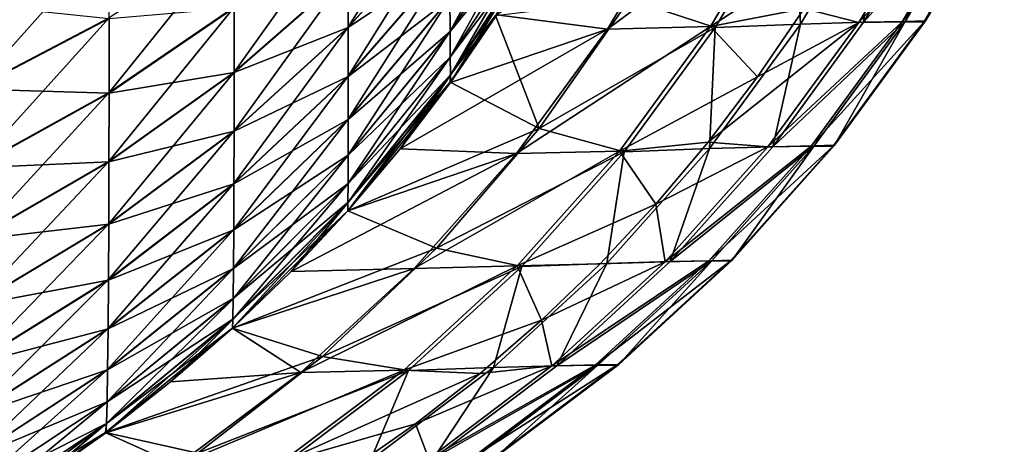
# Model space of a CAD drawing. Header units: metres. Extents: x -2 to 85, y -75 to 75.
# Tile 16 of 230: x 10.984 to 11.902, y -74.408 to -74.012. Entities that reach past the tile are written whole.
import ezdxf

# ---------------------------------------------------------------- set-up
doc = ezdxf.new("R2010")
doc.units = ezdxf.units.M
doc.layers.add('solid_21204500', color=7, linetype='CONTINUOUS')

msp = doc.modelspace()

# ---------------------------------------------------------------- linework, layer by layer
at = {"layer": 'solid_21204500'}
for points in [[(11.289992, -74.018623, 73.384216), (11.384734, -73.912796, 73.330109), (11.384673, -73.865868, 73.412819)], [(11.290009, -73.967537, 73.474274), (11.289992, -74.018623, 73.384216), (11.384673, -73.865868, 73.412819)], [(11.38491, -73.991478, 73.149292), (11.385027, -74.022408, 73.050346), (11.467403, -73.870171, 73.108208)], [(11.385027, -74.022408, 73.050346), (11.467639, -73.898132, 73.018692), (11.467403, -73.870171, 73.108208)], [(11.701218, -73.894478, 50.885601), (11.605169, -73.896797, 61.802811), (11.53178, -74.020454, 61.802071)], [(11.62782, -74.018112, 50.884991), (11.701218, -73.894478, 50.885601), (11.53178, -74.020454, 61.802071)], [(11.5523, -73.992599, -61.529068), (11.705603, -73.895561, -50.248699), (11.632164, -74.01902, -50.248096)], [(11.62782, -74.018112, 50.884991), (11.75511, -73.93502, 39.989902), (11.701218, -73.894478, 50.885601)], [(11.632164, -74.01902, -50.248096), (11.705603, -73.895561, -50.248699), (11.711538, -74.015884, -38.967163)], [(11.705603, -73.895561, -50.248699), (11.784934, -73.892242, -38.967628), (11.711538, -74.015884, -38.967163)], [(11.711538, -74.015884, -38.967163), (11.784934, -73.892242, -38.967628), (11.770507, -74.014038, -27.686102)], [(11.765925, -74.014198, 28.719797), (11.839311, -73.890518, 28.720142), (11.7149, -74.001221, 39.989643)], [(11.879772, -73.8899, 17.438864), (11.839311, -73.890518, 28.720142), (11.765925, -74.014198, 28.719797)], [(11.806372, -74.013512, 17.438656), (11.879772, -73.8899, 17.438864), (11.765925, -74.014198, 28.719797)], [(11.770507, -74.014038, -27.686102), (11.882558, -73.889732, -16.405149), (11.809159, -74.013359, -16.404953)], [(11.770507, -74.014038, -27.686102), (11.843891, -73.890358, -27.686434), (11.882558, -73.889732, -16.405149)], [(11.784934, -73.892242, -38.967628), (11.843891, -73.890358, -27.686434), (11.770507, -74.014038, -27.686102)], [(11.899988, -73.890457, 6.157533), (11.879772, -73.8899, 17.438864), (11.806372, -74.013512, 17.438656)], [(11.826549, -74.013916, 6.15746), (11.899988, -73.890457, 6.157533), (11.806372, -74.013512, 17.438656)], [(11.809159, -74.013359, -16.404953), (11.882558, -73.889732, -16.405149), (11.828203, -74.012772, -5.123755)], [(11.828203, -74.012772, -5.123755), (11.899988, -73.890457, 6.157533), (11.826549, -74.013916, 6.15746)], [(11.828203, -74.012772, -5.123755), (11.901598, -73.889122, -5.123816), (11.899988, -73.890457, 6.157533)], [(11.882558, -73.889732, -16.405149), (11.901598, -73.889122, -5.123816), (11.828203, -74.012772, -5.123755)], [(11.467639, -73.898247, -73.01844), (11.385027, -74.022537, -73.050072), (11.38491, -73.991806, -73.148857)], [(11.385027, -74.022408, 73.050346), (11.385167, -74.0467, 72.944687), (11.467639, -73.898132, 73.018692)], [(11.467639, -73.898247, -73.01844), (11.46792, -73.920044, -72.923103), (11.385027, -74.022537, -73.050072)], [(11.385167, -74.0467, 72.944687), (11.46792, -73.920097, 72.923096), (11.467639, -73.898132, 73.018692)], [(11.53178, -74.020454, 61.802071), (11.605169, -73.896797, 61.802811), (11.428659, -74.007011, 72.708199)], [(11.18379, -74.060463, 73.530357), (11.290009, -73.967537, 73.474274), (11.290021, -73.911331, 73.559151)], [(11.183869, -74.000076, 73.621582), (11.18379, -74.060463, 73.530357), (11.290021, -73.911331, 73.559151)], [(11.289972, -74.064308, 73.288681), (11.384812, -73.954765, 73.242355), (11.384734, -73.912796, 73.330109)], [(11.289992, -74.018623, 73.384216), (11.289972, -74.064308, 73.288681), (11.384734, -73.912796, 73.330109)], [(11.384734, -73.913078, -73.329773), (11.289992, -74.018936, -73.38385), (11.290009, -73.967834, -73.473915)], [(11.384734, -73.913078, -73.329773), (11.384812, -73.955116, -73.241989), (11.289992, -74.018936, -73.38385)], [(11.46792, -73.920044, -72.923103), (11.385167, -74.046638, -72.944695), (11.385027, -74.022537, -73.050072)], [(11.46792, -73.920044, -72.923103), (11.468256, -73.934937, -72.820427), (11.385167, -74.046638, -72.944695)], [(11.385167, -74.0467, 72.944687), (11.385334, -74.06324, 72.831108), (11.46792, -73.920097, 72.923096)], [(11.385334, -74.06324, 72.831108), (11.468256, -73.935043, 72.820328), (11.46792, -73.920097, 72.923096)], [(10.941482, -74.075851, 73.822334), (11.067324, -74.009857, 73.768791), (11.067374, -73.934738, 73.854752)], [(10.94156, -73.996857, 73.912743), (10.941482, -74.075851, 73.822334), (11.067374, -73.934738, 73.854752)], [(11.067222, -74.079597, 73.677452), (11.183869, -74.000076, 73.621582), (11.183921, -73.934425, 73.707535)], [(11.067324, -74.009857, 73.768791), (11.067222, -74.079597, 73.677452), (11.183921, -73.934425, 73.707535)], [(11.468256, -73.934937, -72.820427), (11.385334, -74.063126, -72.831215), (11.385167, -74.046638, -72.944695)], [(11.468256, -73.934937, -72.820427), (11.467828, -73.940933, -72.708656), (11.385334, -74.063126, -72.831215)], [(11.385334, -74.06324, 72.831108), (11.385531, -74.07029, 72.707687), (11.468256, -73.935043, 72.820328)], [(11.385334, -74.063126, -72.831215), (11.467828, -73.940933, -72.708656), (11.427287, -74.007828, -72.708176)], [(11.385531, -74.07029, 72.707687), (11.428659, -74.007011, 72.708199), (11.468256, -73.935043, 72.820328)], [(11.62782, -74.018112, 50.884991), (11.7149, -74.001221, 39.989643), (11.75511, -73.93502, 39.989902)], [(11.289947, -74.104271, 73.187347), (11.38491, -73.991478, 73.149292), (11.384812, -73.954765, 73.242355)], [(11.289972, -74.064308, 73.288681), (11.289947, -74.104271, 73.187347), (11.384812, -73.954765, 73.242355)], [(11.384812, -73.955116, -73.241989), (11.289972, -74.06469, -73.288277), (11.289992, -74.018936, -73.38385)], [(11.384812, -73.955116, -73.241989), (11.38491, -73.991806, -73.148857), (11.289972, -74.06469, -73.288277)], [(11.183682, -74.115349, 73.433563), (11.289992, -74.018623, 73.384216), (11.290009, -73.967537, 73.474274)], [(11.18379, -74.060463, 73.530357), (11.183682, -74.115349, 73.433563), (11.290009, -73.967537, 73.474274)], [(11.290009, -73.967834, -73.473915), (11.18379, -74.060791, -73.529968), (11.183869, -74.000519, -73.621185)], [(11.290009, -73.967834, -73.473915), (11.289992, -74.018936, -73.38385), (11.18379, -74.060791, -73.529968)], [(11.289917, -74.137932, 73.07962), (11.385027, -74.022408, 73.050346), (11.38491, -73.991478, 73.149292)], [(11.289947, -74.104271, 73.187347), (11.289917, -74.137932, 73.07962), (11.38491, -73.991478, 73.149292)], [(11.38491, -73.991806, -73.148857), (11.289947, -74.10463, -73.186882), (11.289972, -74.06469, -73.288277)], [(11.38491, -73.991806, -73.148857), (11.385027, -74.022537, -73.050072), (11.289947, -74.10463, -73.186882)], [(11.427287, -74.007828, -72.708176), (11.5523, -73.992599, -61.529068), (11.468099, -74.113106, -61.528225)], [(11.468099, -74.113106, -61.528225), (11.5523, -73.992599, -61.529068), (11.632164, -74.01902, -50.248096)], [(11.067325, -74.010452, -73.768341), (10.941483, -74.076477, -73.821861), (10.94156, -73.997482, -73.912193)], [(11.067067, -74.143738, 73.580521), (11.18379, -74.060463, 73.530357), (11.183869, -74.000076, 73.621582)], [(11.067222, -74.079597, 73.677452), (11.067067, -74.143738, 73.580521), (11.183869, -74.000076, 73.621582)], [(11.183869, -74.000519, -73.621185), (11.067222, -74.080063, -73.677032), (11.067325, -74.010452, -73.768341)], [(11.183869, -74.000519, -73.621185), (11.18379, -74.060791, -73.529968), (11.067222, -74.080063, -73.677032)], [(11.62782, -74.018112, 50.884991), (11.671628, -74.064903, 39.989361), (11.7149, -74.001221, 39.989643)], [(11.765925, -74.014198, 28.719797), (11.7149, -74.001221, 39.989643), (11.671628, -74.064903, 39.989361)], [(10.941326, -74.14917, 73.726265), (11.067222, -74.079597, 73.677452), (11.067324, -74.009857, 73.768791)], [(10.941482, -74.075851, 73.822334), (10.941326, -74.14917, 73.726265), (11.067324, -74.009857, 73.768791)], [(11.067325, -74.010452, -73.768341), (11.067222, -74.080063, -73.677032), (10.941483, -74.076477, -73.821861)], [(11.385155, -74.070015, -72.70768), (11.427287, -74.007828, -72.708176), (11.468099, -74.113106, -61.528225)], [(11.385334, -74.063126, -72.831215), (11.427287, -74.007828, -72.708176), (11.385155, -74.070015, -72.70768)], [(11.53178, -74.020454, 61.802071), (11.428659, -74.007011, 72.708199), (11.385531, -74.07029, 72.707687)], [(11.765925, -74.014198, 28.719797), (11.671628, -74.064903, 39.989361), (11.625564, -74.125748, 39.989063)], [(11.681181, -74.130249, 28.719404), (11.765925, -74.014198, 28.719797), (11.625564, -74.125748, 39.989063)], [(11.806372, -74.013512, 17.438656), (11.765925, -74.014198, 28.719797), (11.681181, -74.130249, 28.719404)], [(11.721621, -74.129501, 17.438416), (11.806372, -74.013512, 17.438656), (11.681181, -74.130249, 28.719404)], [(11.685761, -74.130104, -27.685722), (11.809159, -74.013359, -16.404953), (11.724408, -74.129364, -16.404728)], [(11.685761, -74.130104, -27.685722), (11.770507, -74.014038, -27.686102), (11.809159, -74.013359, -16.404953)], [(11.711538, -74.015884, -38.967163), (11.770507, -74.014038, -27.686102), (11.685761, -74.130104, -27.685722)], [(11.826549, -74.013916, 6.15746), (11.806372, -74.013512, 17.438656), (11.721621, -74.129501, 17.438416)], [(11.74178, -74.129753, 6.157375), (11.826549, -74.013916, 6.15746), (11.721621, -74.129501, 17.438416)], [(11.724408, -74.129364, -16.404728), (11.809159, -74.013359, -16.404953), (11.743454, -74.128792, -5.123684)], [(11.743454, -74.128792, -5.123684), (11.826549, -74.013916, 6.15746), (11.74178, -74.129753, 6.157375)], [(11.743454, -74.128792, -5.123684), (11.828203, -74.012772, -5.123755), (11.826549, -74.013916, 6.15746)], [(11.809159, -74.013359, -16.404953), (11.828203, -74.012772, -5.123755), (11.743454, -74.128792, -5.123684)], [(11.183546, -74.164421, 73.330879), (11.289972, -74.064308, 73.288681), (11.289992, -74.018623, 73.384216)], [(11.183682, -74.115349, 73.433563), (11.183546, -74.164421, 73.330879), (11.289992, -74.018623, 73.384216)], [(11.289992, -74.018936, -73.38385), (11.183682, -74.115685, -73.433174), (11.18379, -74.060791, -73.529968)], [(11.289992, -74.018936, -73.38385), (11.289972, -74.06469, -73.288277), (11.183682, -74.115685, -73.433174)], [(11.289881, -74.164368, 72.964584), (11.385167, -74.0467, 72.944687), (11.385027, -74.022408, 73.050346)], [(11.289917, -74.137932, 73.07962), (11.289881, -74.164368, 72.964584), (11.385027, -74.022408, 73.050346)], [(11.385027, -74.022537, -73.050072), (11.289916, -74.138069, -73.079323), (11.289947, -74.10463, -73.186882)], [(11.385027, -74.022537, -73.050072), (11.385167, -74.046638, -72.944695), (11.289916, -74.138069, -73.079323)], [(11.53178, -74.020454, 61.802071), (11.385531, -74.07029, 72.707687), (11.338531, -74.132187, 72.707138)], [(11.447036, -74.13649, 61.801224), (11.53178, -74.020454, 61.802071), (11.338531, -74.132187, 72.707138)], [(11.62782, -74.018112, 50.884991), (11.53178, -74.020454, 61.802071), (11.447036, -74.13649, 61.801224)], [(11.543071, -74.134117, 50.884293), (11.62782, -74.018112, 50.884991), (11.447036, -74.13649, 61.801224)], [(11.468099, -74.113106, -61.528225), (11.632164, -74.01902, -50.248096), (11.547398, -74.134857, -50.247406)], [(11.543071, -74.134117, 50.884293), (11.671628, -74.064903, 39.989361), (11.62782, -74.018112, 50.884991)], [(11.547398, -74.134857, -50.247406), (11.632164, -74.01902, -50.248096), (11.626789, -74.131897, -38.966629)], [(11.626789, -74.131897, -38.966629), (11.711538, -74.015884, -38.967163), (11.685761, -74.130104, -27.685722)], [(11.632164, -74.01902, -50.248096), (11.711538, -74.015884, -38.967163), (11.626789, -74.131897, -38.966629)], [(11.289839, -74.182358, 72.840927), (11.385334, -74.06324, 72.831108), (11.385167, -74.0467, 72.944687)], [(11.289881, -74.164368, 72.964584), (11.289839, -74.182358, 72.840927), (11.385167, -74.0467, 72.944687)], [(11.385167, -74.046638, -72.944695), (11.289881, -74.164307, -72.964592), (11.289916, -74.138069, -73.079323)], [(11.385167, -74.046638, -72.944695), (11.385334, -74.063126, -72.831215), (11.289881, -74.164307, -72.964592)], [(11.066857, -74.202011, 73.477661), (11.183682, -74.115349, 73.433563), (11.18379, -74.060463, 73.530357)], [(11.067067, -74.143738, 73.580521), (11.066857, -74.202011, 73.477661), (11.18379, -74.060463, 73.530357)], [(11.18379, -74.060791, -73.529968), (11.067067, -74.144081, -73.580109), (11.067222, -74.080063, -73.677032)], [(11.18379, -74.060791, -73.529968), (11.183682, -74.115685, -73.433174), (11.067067, -74.144081, -73.580109)], [(11.183377, -74.207336, 73.221977), (11.289947, -74.104271, 73.187347), (11.289972, -74.064308, 73.288681)], [(11.183546, -74.164421, 73.330879), (11.183377, -74.207336, 73.221977), (11.289972, -74.064308, 73.288681)], [(11.289972, -74.06469, -73.288277), (11.183545, -74.164833, -73.330452), (11.183682, -74.115685, -73.433174)], [(11.289972, -74.06469, -73.288277), (11.289947, -74.10463, -73.186882), (11.183545, -74.164833, -73.330452)], [(11.289724, -74.189972, -72.706558), (11.385155, -74.070015, -72.70768), (11.468099, -74.113106, -61.528225)], [(11.289839, -74.182236, -72.841049), (11.385155, -74.070015, -72.70768), (11.289724, -74.189972, -72.706558)], [(11.289786, -74.19001, 72.706566), (11.338531, -74.132187, 72.707138), (11.385334, -74.06324, 72.831108)], [(11.289839, -74.182358, 72.840927), (11.289786, -74.19001, 72.706566), (11.385334, -74.06324, 72.831108)], [(11.385334, -74.063126, -72.831215), (11.385155, -74.070015, -72.70768), (11.289839, -74.182236, -72.841049)], [(11.385334, -74.063126, -72.831215), (11.289839, -74.182236, -72.841049), (11.289881, -74.164307, -72.964592)], [(11.338531, -74.132187, 72.707138), (11.385531, -74.07029, 72.707687), (11.385334, -74.06324, 72.831108)], [(11.543071, -74.134117, 50.884293), (11.625564, -74.125748, 39.989063), (11.671628, -74.064903, 39.989361)], [(11.067222, -74.080063, -73.677032), (10.941326, -74.149666, -73.725815), (10.941483, -74.076477, -73.821861)], [(10.94109, -74.216591, 73.624298), (11.067067, -74.143738, 73.580521), (11.067222, -74.079597, 73.677452)], [(10.941326, -74.14917, 73.726265), (10.94109, -74.216591, 73.624298), (11.067222, -74.079597, 73.677452)], [(11.067222, -74.080063, -73.677032), (11.067067, -74.144081, -73.580109), (10.941326, -74.149666, -73.725815)], [(11.183174, -74.243469, 73.106201), (11.289917, -74.137932, 73.07962), (11.289947, -74.104271, 73.187347)], [(11.183377, -74.207336, 73.221977), (11.183174, -74.243469, 73.106201), (11.289947, -74.104271, 73.187347)], [(11.289947, -74.10463, -73.186882), (11.183376, -74.207718, -73.221474), (11.183545, -74.164833, -73.330452)], [(11.289947, -74.10463, -73.186882), (11.289916, -74.138069, -73.079323), (11.183376, -74.207718, -73.221474)], [(11.066589, -74.254105, 73.368553), (11.183546, -74.164421, 73.330879), (11.183682, -74.115349, 73.433563)], [(11.066857, -74.202011, 73.477661), (11.066589, -74.254105, 73.368553), (11.183682, -74.115349, 73.433563)], [(11.183682, -74.115685, -73.433174), (11.066857, -74.20237, -73.477249), (11.067067, -74.144081, -73.580109)], [(11.183682, -74.115685, -73.433174), (11.183545, -74.164833, -73.330452), (11.066857, -74.20237, -73.477249)], [(11.289724, -74.189972, -72.706558), (11.468099, -74.113106, -61.528225), (11.372462, -74.224602, -61.527279)], [(11.372462, -74.224602, -61.527279), (11.468099, -74.113106, -61.528225), (11.547398, -74.134857, -50.247406)], [(11.447036, -74.13649, 61.801224), (11.338531, -74.132187, 72.707138), (11.289786, -74.19001, 72.706566)], [(11.543071, -74.134117, 50.884293), (11.447036, -74.13649, 61.801224), (11.351477, -74.243645, 61.800274)], [(11.447511, -74.241249, 50.883511), (11.543071, -74.134117, 50.884293), (11.351477, -74.243645, 61.800274)], [(11.447511, -74.241249, 50.883511), (11.576726, -74.183784, 39.988747), (11.543071, -74.134117, 50.884293)], [(11.531228, -74.239029, -38.96603), (11.626789, -74.131897, -38.966629), (11.590198, -74.237289, -27.685295)], [(11.547398, -74.134857, -50.247406), (11.626789, -74.131897, -38.966629), (11.531228, -74.239029, -38.96603)], [(11.543071, -74.134117, 50.884293), (11.576726, -74.183784, 39.988747), (11.625564, -74.125748, 39.989063)], [(11.681181, -74.130249, 28.719404), (11.625564, -74.125748, 39.989063), (11.576726, -74.183784, 39.988747)], [(11.585619, -74.237427, 28.718962), (11.681181, -74.130249, 28.719404), (11.576726, -74.183784, 39.988747)], [(11.721621, -74.129501, 17.438416), (11.681181, -74.130249, 28.719404), (11.585619, -74.237427, 28.718962)], [(11.62606, -74.236626, 17.438148), (11.721621, -74.129501, 17.438416), (11.585619, -74.237427, 28.718962)], [(11.590198, -74.237289, -27.685295), (11.724408, -74.129364, -16.404728), (11.628845, -74.236496, -16.404476)], [(11.590198, -74.237289, -27.685295), (11.685761, -74.130104, -27.685722), (11.724408, -74.129364, -16.404728)], [(11.626789, -74.131897, -38.966629), (11.685761, -74.130104, -27.685722), (11.590198, -74.237289, -27.685295)], [(11.74178, -74.129753, 6.157375), (11.721621, -74.129501, 17.438416), (11.62606, -74.236626, 17.438148)], [(11.646224, -74.236725, 6.15728), (11.74178, -74.129753, 6.157375), (11.62606, -74.236626, 17.438148)], [(11.628845, -74.236496, -16.404476), (11.724408, -74.129364, -16.404728), (11.647892, -74.235939, -5.123605)], [(11.647892, -74.235939, -5.123605), (11.74178, -74.129753, 6.157375), (11.646224, -74.236725, 6.15728)], [(11.647892, -74.235939, -5.123605), (11.743454, -74.128792, -5.123684), (11.74178, -74.129753, 6.157375)], [(11.724408, -74.129364, -16.404728), (11.743454, -74.128792, -5.123684), (11.647892, -74.235939, -5.123605)], [(11.182931, -74.271835, 72.982574), (11.289881, -74.164368, 72.964584), (11.289917, -74.137932, 73.07962)], [(11.183174, -74.243469, 73.106201), (11.182931, -74.271835, 72.982574), (11.289917, -74.137932, 73.07962)], [(11.289916, -74.138069, -73.079323), (11.183173, -74.243622, -73.105873), (11.183376, -74.207718, -73.221474)], [(11.289916, -74.138069, -73.079323), (11.289881, -74.164307, -72.964592), (11.183173, -74.243622, -73.105873)], [(11.447036, -74.13649, 61.801224), (11.289786, -74.19001, 72.706566), (11.236969, -74.246506, 72.705948)], [(11.351477, -74.243645, 61.800274), (11.447036, -74.13649, 61.801224), (11.236969, -74.246506, 72.705948)], [(11.372462, -74.224602, -61.527279), (11.547398, -74.134857, -50.247406), (11.451843, -74.241829, -50.246635)], [(11.451843, -74.241829, -50.246635), (11.547398, -74.134857, -50.247406), (11.531228, -74.239029, -38.96603)], [(10.940768, -74.277832, 73.516106), (11.066857, -74.202011, 73.477661), (11.067067, -74.143738, 73.580521)], [(10.94109, -74.216591, 73.624298), (10.940768, -74.277832, 73.516106), (11.067067, -74.143738, 73.580521)], [(11.067067, -74.144081, -73.580109), (10.941089, -74.216957, -73.623863), (10.941326, -74.149666, -73.725815)], [(11.067067, -74.144081, -73.580109), (11.066857, -74.20237, -73.477249), (10.941089, -74.216957, -73.623863)], [(11.066259, -74.299652, 73.252831), (11.183377, -74.207336, 73.221977), (11.183546, -74.164421, 73.330879)], [(11.066589, -74.254105, 73.368553), (11.066259, -74.299652, 73.252831), (11.183546, -74.164421, 73.330879)], [(11.183545, -74.164833, -73.330452), (11.066589, -74.254547, -73.368088), (11.066857, -74.20237, -73.477249)], [(11.183545, -74.164833, -73.330452), (11.183376, -74.207718, -73.221474), (11.066589, -74.254547, -73.368088)], [(11.182642, -74.291107, 72.849686), (11.289839, -74.182358, 72.840927), (11.289881, -74.164368, 72.964584)], [(11.182931, -74.271835, 72.982574), (11.182642, -74.291107, 72.849686), (11.289881, -74.164368, 72.964584)], [(11.289881, -74.164307, -72.964592), (11.182931, -74.271759, -72.982582), (11.183173, -74.243622, -73.105873)], [(11.289881, -74.164307, -72.964592), (11.289839, -74.182236, -72.841049), (11.182931, -74.271759, -72.982582)], [(11.182297, -74.299248, 72.705315), (11.236969, -74.246506, 72.705948), (11.289839, -74.182358, 72.840927)], [(11.182642, -74.291107, 72.849686), (11.182297, -74.299248, 72.705315), (11.289839, -74.182358, 72.840927)], [(11.289839, -74.182236, -72.841049), (11.289724, -74.189972, -72.706558), (11.182642, -74.29097, -72.849815)], [(11.289839, -74.182236, -72.841049), (11.182642, -74.29097, -72.849815), (11.182931, -74.271759, -72.982582)], [(11.236969, -74.246506, 72.705948), (11.289786, -74.19001, 72.706566), (11.289839, -74.182358, 72.840927)], [(11.447511, -74.241249, 50.883511), (11.524944, -74.239189, 39.988415), (11.576726, -74.183784, 39.988747)], [(11.585619, -74.237427, 28.718962), (11.576726, -74.183784, 39.988747), (11.524944, -74.239189, 39.988415)], [(11.18226, -74.299194, -72.705307), (11.289724, -74.189972, -72.706558), (11.372462, -74.224602, -61.527279)], [(11.182642, -74.29097, -72.849815), (11.289724, -74.189972, -72.706558), (11.18226, -74.299194, -72.705307)], [(10.940358, -74.33255, 73.401344), (11.066589, -74.254105, 73.368553), (11.066857, -74.202011, 73.477661)], [(10.940768, -74.277832, 73.516106), (10.940358, -74.33255, 73.401344), (11.066857, -74.202011, 73.477661)], [(11.066857, -74.20237, -73.477249), (10.940768, -74.278206, -73.515671), (10.941089, -74.216957, -73.623863)], [(11.066857, -74.20237, -73.477249), (11.066589, -74.254547, -73.368088), (10.940768, -74.278206, -73.515671)], [(11.065862, -74.337967, 73.129814), (11.183174, -74.243469, 73.106201), (11.183377, -74.207336, 73.221977)], [(11.066259, -74.299652, 73.252831), (11.065862, -74.337967, 73.129814), (11.183377, -74.207336, 73.221977)], [(11.183376, -74.207718, -73.221474), (11.066258, -74.300056, -73.252296), (11.066589, -74.254547, -73.368088)], [(11.183376, -74.207718, -73.221474), (11.183173, -74.243622, -73.105873), (11.066258, -74.300056, -73.252296)], [(11.18226, -74.299194, -72.705307), (11.372462, -74.224602, -61.527279), (11.266039, -74.325813, -61.52623)], [(11.266039, -74.325813, -61.52623), (11.372462, -74.224602, -61.527279), (11.451843, -74.241829, -50.246635)], [(11.065386, -74.368019, 72.998466), (11.182931, -74.271835, 72.982574), (11.183174, -74.243469, 73.106201)], [(11.065862, -74.337967, 73.129814), (11.065386, -74.368019, 72.998466), (11.183174, -74.243469, 73.106201)], [(11.183173, -74.243622, -73.105873), (11.065861, -74.338127, -73.129471), (11.066258, -74.300056, -73.252296)], [(11.183173, -74.243622, -73.105873), (11.182931, -74.271759, -72.982582), (11.065861, -74.338127, -73.129471)], [(11.351477, -74.243645, 61.800274), (11.236969, -74.246506, 72.705948), (11.182297, -74.299248, 72.705315)], [(11.24576, -74.340797, 61.799225), (11.351477, -74.243645, 61.800274), (11.182297, -74.299248, 72.705315)], [(11.447511, -74.241249, 50.883511), (11.351477, -74.243645, 61.800274), (11.24576, -74.340797, 61.799225)], [(11.341796, -74.338379, 50.882648), (11.447511, -74.241249, 50.883511), (11.24576, -74.340797, 61.799225)], [(11.266039, -74.325813, -61.52623), (11.451843, -74.241829, -50.246635), (11.346159, -74.338799, -50.245785)], [(11.341796, -74.338379, 50.882648), (11.470315, -74.291786, 39.988064), (11.447511, -74.241249, 50.883511)], [(11.346159, -74.338799, -50.245785), (11.451843, -74.241829, -50.246635), (11.425512, -74.336166, -38.96537)], [(11.425512, -74.336166, -38.96537), (11.531228, -74.239029, -38.96603), (11.484472, -74.334465, -27.684828)], [(11.451843, -74.241829, -50.246635), (11.531228, -74.239029, -38.96603), (11.425512, -74.336166, -38.96537)], [(11.447511, -74.241249, 50.883511), (11.470315, -74.291786, 39.988064), (11.524944, -74.239189, 39.988415)], [(11.585619, -74.237427, 28.718962), (11.524944, -74.239189, 39.988415), (11.470315, -74.291786, 39.988064)], [(11.479896, -74.334602, 28.718475), (11.585619, -74.237427, 28.718962), (11.470315, -74.291786, 39.988064)], [(11.62606, -74.236626, 17.438148), (11.585619, -74.237427, 28.718962), (11.479896, -74.334602, 28.718475)], [(11.520347, -74.33374, 17.437853), (11.62606, -74.236626, 17.438148), (11.479896, -74.334602, 28.718475)], [(11.484472, -74.334465, -27.684828), (11.628845, -74.236496, -16.404476), (11.523129, -74.333626, -16.404198)], [(11.484472, -74.334465, -27.684828), (11.590198, -74.237289, -27.685295), (11.628845, -74.236496, -16.404476)], [(11.531228, -74.239029, -38.96603), (11.590198, -74.237289, -27.685295), (11.484472, -74.334465, -27.684828)], [(11.646224, -74.236725, 6.15728), (11.62606, -74.236626, 17.438148), (11.520347, -74.33374, 17.437853)], [(11.540537, -74.333702, 6.157176), (11.646224, -74.236725, 6.15728), (11.520347, -74.33374, 17.437853)], [(11.523129, -74.333626, -16.404198), (11.628845, -74.236496, -16.404476), (11.542172, -74.333076, -5.123518)], [(11.542172, -74.333076, -5.123518), (11.646224, -74.236725, 6.15728), (11.540537, -74.333702, 6.157176)], [(11.542172, -74.333076, -5.123518), (11.647892, -74.235939, -5.123605), (11.646224, -74.236725, 6.15728)], [(11.628845, -74.236496, -16.404476), (11.647892, -74.235939, -5.123605), (11.542172, -74.333076, -5.123518)], [(10.939854, -74.380363, 73.279625), (11.066259, -74.299652, 73.252831), (11.066589, -74.254105, 73.368553)], [(10.940358, -74.33255, 73.401344), (10.939854, -74.380363, 73.279625), (11.066589, -74.254105, 73.368553)], [(11.066589, -74.254547, -73.368088), (10.940358, -74.333015, -73.400856), (10.940768, -74.278206, -73.515671)], [(11.066589, -74.254547, -73.368088), (11.066258, -74.300056, -73.252296), (10.940358, -74.333015, -73.400856)], [(11.06482, -74.38839, 72.857292), (11.182642, -74.291107, 72.849686), (11.182931, -74.271835, 72.982574)], [(11.065386, -74.368019, 72.998466), (11.06482, -74.38839, 72.857292), (11.182931, -74.271835, 72.982574)], [(11.182931, -74.271759, -72.982582), (11.065386, -74.367943, -72.998474), (11.065861, -74.338127, -73.129471)], [(11.182931, -74.271759, -72.982582), (11.182642, -74.29097, -72.849815), (11.065386, -74.367943, -72.998474)], [(10.939245, -74.420555, 73.150253), (11.065862, -74.337967, 73.129814), (11.066259, -74.299652, 73.252831)], [(10.939854, -74.380363, 73.279625), (10.939245, -74.420555, 73.150253), (11.066259, -74.299652, 73.252831)], [(11.063871, -74.396553, -72.703934), (11.18226, -74.299194, -72.705307), (11.266039, -74.325813, -61.52623)], [(11.06482, -74.388245, -72.857437), (11.18226, -74.299194, -72.705307), (11.063871, -74.396553, -72.703934)], [(11.064144, -74.396919, 72.703941), (11.124573, -74.349503, 72.704643), (11.182642, -74.291107, 72.849686)], [(11.06482, -74.38839, 72.857292), (11.064144, -74.396919, 72.703941), (11.182642, -74.291107, 72.849686)], [(11.182642, -74.29097, -72.849815), (11.18226, -74.299194, -72.705307), (11.06482, -74.388245, -72.857437)], [(11.182642, -74.29097, -72.849815), (11.06482, -74.388245, -72.857437), (11.065386, -74.367943, -72.998474)], [(11.124573, -74.349503, 72.704643), (11.182297, -74.299248, 72.705315), (11.182642, -74.291107, 72.849686)], [(11.24576, -74.340797, 61.799225), (11.182297, -74.299248, 72.705315), (11.124573, -74.349503, 72.704643)], [(11.341796, -74.338379, 50.882648), (11.413003, -74.341476, 39.987698), (11.470315, -74.291786, 39.988064)], [(11.479896, -74.334602, 28.718475), (11.470315, -74.291786, 39.988064), (11.413003, -74.341476, 39.987698)], [(11.066258, -74.300056, -73.252296), (10.939853, -74.380791, -73.27906), (10.940358, -74.333015, -73.400856)], [(11.066258, -74.300056, -73.252296), (11.065861, -74.338127, -73.129471), (10.939853, -74.380791, -73.27906)], [(11.063871, -74.396553, -72.703934), (11.266039, -74.325813, -61.52623), (11.149954, -74.415932, -61.525089)], [(11.149954, -74.415932, -61.525089), (11.266039, -74.325813, -61.52623), (11.346159, -74.338799, -50.245785)], [(11.310765, -74.422615, -38.964657), (11.425512, -74.336166, -38.96537), (11.369709, -74.420952, -27.68432)], [(11.346159, -74.338799, -50.245785), (11.425512, -74.336166, -38.96537), (11.310765, -74.422615, -38.964657)], [(11.479896, -74.334602, 28.718475), (11.413003, -74.341476, 39.987698), (11.352845, -74.388435, 39.987316)], [(11.365135, -74.421089, 28.717951), (11.479896, -74.334602, 28.718475), (11.352845, -74.388435, 39.987316)], [(11.520347, -74.33374, 17.437853), (11.479896, -74.334602, 28.718475), (11.365135, -74.421089, 28.717951)], [(11.405605, -74.420174, 17.437534), (11.520347, -74.33374, 17.437853), (11.365135, -74.421089, 28.717951)], [(11.369709, -74.420952, -27.68432), (11.523129, -74.333626, -16.404198), (11.408382, -74.420074, -16.403898)], [(11.369709, -74.420952, -27.68432), (11.484472, -74.334465, -27.684828), (11.523129, -74.333626, -16.404198)], [(11.425512, -74.336166, -38.96537), (11.484472, -74.334465, -27.684828), (11.369709, -74.420952, -27.68432)], [(11.540537, -74.333702, 6.157176), (11.520347, -74.33374, 17.437853), (11.405605, -74.420174, 17.437534)], [(11.425843, -74.420013, 6.157063), (11.540537, -74.333702, 6.157176), (11.405605, -74.420174, 17.437534)], [(11.408382, -74.420074, -16.403898), (11.523129, -74.333626, -16.404198), (11.427422, -74.419533, -5.123425)], [(11.427422, -74.419533, -5.123425), (11.540537, -74.333702, 6.157176), (11.425843, -74.420013, 6.157063)], [(11.427422, -74.419533, -5.123425), (11.542172, -74.333076, -5.123518), (11.540537, -74.333702, 6.157176)], [(11.523129, -74.333626, -16.404198), (11.542172, -74.333076, -5.123518), (11.427422, -74.419533, -5.123425)], [(10.938518, -74.452034, 73.012123), (11.065386, -74.368019, 72.998466), (11.065862, -74.337967, 73.129814)], [(10.939245, -74.420555, 73.150253), (10.938518, -74.452034, 73.012123), (11.065862, -74.337967, 73.129814)], [(11.065861, -74.338127, -73.129471), (10.939243, -74.420723, -73.149887), (10.939853, -74.380791, -73.27906)], [(11.065861, -74.338127, -73.129471), (11.065386, -74.367943, -72.998474), (10.939243, -74.420723, -73.149887)], [(11.24576, -74.340797, 61.799225), (11.124573, -74.349503, 72.704643), (11.064144, -74.396919, 72.703941)], [(11.131009, -74.427269, 61.798096), (11.24576, -74.340797, 61.799225), (11.064144, -74.396919, 72.703941)], [(11.341796, -74.338379, 50.882648), (11.24576, -74.340797, 61.799225), (11.131009, -74.427269, 61.798096)], [(11.227052, -74.424828, 50.881718), (11.341796, -74.338379, 50.882648), (11.131009, -74.427269, 61.798096)], [(11.149954, -74.415932, -61.525089), (11.346159, -74.338799, -50.245785), (11.231467, -74.42511, -50.244865)], [(11.227052, -74.424828, 50.881718), (11.413003, -74.341476, 39.987698), (11.341796, -74.338379, 50.882648)], [(11.227052, -74.424828, 50.881718), (11.352845, -74.388435, 39.987316), (11.413003, -74.341476, 39.987698)], [(11.231467, -74.42511, -50.244865), (11.346159, -74.338799, -50.245785), (11.310765, -74.422615, -38.964657)], [(10.937652, -74.473312, 72.863686), (11.06482, -74.38839, 72.857292), (11.065386, -74.368019, 72.998466)], [(10.938518, -74.452034, 73.012123), (10.937652, -74.473312, 72.863686), (11.065386, -74.368019, 72.998466)], [(11.065386, -74.367943, -72.998474), (10.938518, -74.451958, -73.012138), (10.939243, -74.420723, -73.149887)], [(11.065386, -74.367943, -72.998474), (11.06482, -74.388245, -72.857437), (10.938518, -74.451958, -73.012138)], [(10.936617, -74.482109, 72.702469), (11.001578, -74.441055, 72.703217), (11.06482, -74.38839, 72.857292)], [(10.937652, -74.473312, 72.863686), (10.936617, -74.482109, 72.702469), (11.06482, -74.38839, 72.857292)], [(11.06482, -74.388245, -72.857437), (11.063871, -74.396553, -72.703934), (10.937652, -74.47316, -72.863831)], [(11.06482, -74.388245, -72.857437), (10.937652, -74.47316, -72.863831), (10.938518, -74.451958, -73.012138)], [(11.001578, -74.441055, 72.703217), (11.064144, -74.396919, 72.703941), (11.06482, -74.38839, 72.857292)], [(11.227052, -74.424828, 50.881718), (11.28981, -74.43264, 39.986916), (11.352845, -74.388435, 39.987316)], [(11.365135, -74.421089, 28.717951), (11.352845, -74.388435, 39.987316), (11.28981, -74.43264, 39.986916)], [(10.937652, -74.47316, -72.863831), (11.063871, -74.396553, -72.703934), (11.000628, -74.440842, -72.703201)], [(11.000628, -74.440842, -72.703201), (11.063871, -74.396553, -72.703934), (11.149954, -74.415932, -61.525089)], [(11.131009, -74.427269, 61.798096), (11.064144, -74.396919, 72.703941), (11.001578, -74.441055, 72.703217)]]:
    msp.add_3dface(points, dxfattribs=at)

doc.saveas('drawing.dxf')
